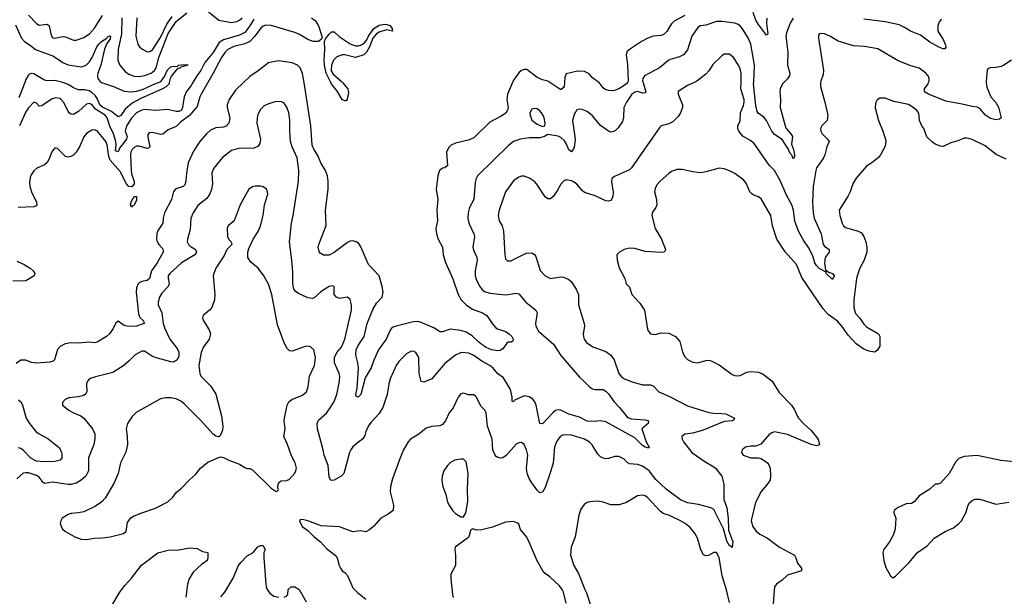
# Model space of a CAD drawing. Header units: inches. Extents: x 1173000 to 1307049, y 522583 to 678455.
# Tile 155 of 256: x 1245062 to 1252535, y 556097 to 560476. Entities that reach past the tile are written whole.
import ezdxf

# ---------------------------------------------------------------- set-up
doc = ezdxf.new("R2010")
doc.units = ezdxf.units.IN
doc.header["$MEASUREMENT"] = 0
for name, color, linetype in [('B2545', 7, 'Continuous'), ('B2546', 7, 'Continuous'), ('B2555', 7, 'Continuous'), ('B2556', 7, 'Continuous')]:
    doc.layers.add(name, color=color, linetype=linetype)

msp = doc.modelspace()

# ---------------------------------------------------------------- linework, layer by layer
at = {"layer": 'B2545', "color": 5}
for points, elevation in [([(1246761.8, 560000), (1246699.2, 559940.8), (1246652.4, 559870), (1246637.7, 559830), (1246636.9, 559810), (1246656.2, 559730), (1246650.1, 559689.9), (1246630, 559667.7), (1246610, 559661.2), (1246550, 559655.4), (1246510, 559636.8), (1246479.7, 559610), (1246428.7, 559550), (1246382.2, 559477.8), (1246342.3, 559390), (1246327.2, 559310), (1246323.9, 559250), (1246316.7, 559223.3), (1246303.7, 559210), (1246248.3, 559191.7), (1246229.4, 559170.5), (1246214.4, 559110), (1246161.5, 559010), (1246151.9, 558970), (1246149.2, 558930), (1246108.9, 558871.1), (1246102, 558850), (1246100.6, 558810), (1246105.2, 558790), (1246117.7, 558770), (1246150, 558735.8), (1246151.1, 558710), (1246106.7, 558630), (1246062.1, 558570), (1246047.3, 558510), (1246030, 558494.4), (1245990, 558487.7), (1245970, 558478.9), (1245961.8, 558470), (1245950, 558440.9), (1245946.7, 558406.7), (1245962.9, 558242.9), (1245974.6, 558214.6), (1246001, 558190), (1246006.3, 558170), (1245950, 558148.4), (1245886.8, 558146.8), (1245854.2, 558154.2), (1245810, 558186), (1245790.4, 558169.6), (1245773, 558130), (1245744.9, 558090), (1245722.4, 558070), (1245650, 558027.2), (1245630, 558021), (1245586.3, 558026.3), (1245510, 558020.2), (1245450, 558022), (1245406.5, 558013.5), (1245370, 557994.7), (1245350, 557971.6), (1245326.9, 557893.1), (1245316, 557884), (1245290, 557876.1), (1245190, 557867.2), (1245152.9, 557872.9), (1245110, 557891.3), (1245070, 557889.5), (1245034.7, 557865.3)], 820), ([(1249793, 560000), (1249813.7, 559926.3), (1249810, 559921.6), (1249790, 559919.3), (1249750, 559929.8), (1249730, 559926.6), (1249708.2, 559910), (1249667, 559850), (1249648.2, 559810), (1249644.4, 559735.5), (1249636.5, 559703.5), (1249605.2, 559654.8), (1249584.5, 559635.5), (1249570, 559627.1), (1249550, 559623.1), (1249530, 559628.9), (1249470, 559672.7), (1249410, 559747.2), (1249370, 559779.7), (1249330, 559794), (1249310, 559796.9), (1249290, 559791.3), (1249270, 559755.1), (1249259, 559710), (1249276.8, 559570), (1249270, 559506), (1249250, 559472), (1249230, 559488.2), (1249212.9, 559530), (1249196.3, 559556.3), (1249170, 559580.9), (1249148.8, 559591.2), (1249070, 559605.2), (1249046, 559590), (1249010, 559578.9), (1248930, 559580.3), (1248864, 559570), (1248810, 559550.8), (1248775.8, 559524.2), (1248537, 559290), (1248526, 559270), (1248519.4, 559240.6), (1248509, 559111), (1248475.6, 559050), (1248465.5, 559010), (1248462.8, 558970), (1248471.1, 558930), (1248509.2, 558850), (1248513.8, 558830), (1248501.8, 558750), (1248506.8, 558726.8), (1248531.7, 558671.7), (1248534.7, 558650), (1248519.3, 558570), (1248520.2, 558530), (1248525.8, 558505.8), (1248551.8, 558451.8), (1248569.3, 558429.3), (1248590, 558413.1), (1248630, 558398.2), (1248752.7, 558387.3), (1248830, 558398.3), (1248850, 558393.7), (1248904.2, 558330), (1248980.4, 558270), (1248988.9, 558248.9), (1248977.3, 558170), (1248979.7, 558150), (1248999.2, 558110), (1249112.7, 558012.7), (1249170, 557926), (1249310, 557760.4), (1249350, 557726.7), (1249387.2, 557687.2), (1249410, 557674), (1249430, 557669.1), (1249490, 557666.7), (1249510, 557655.8), (1249530, 557635.3), (1249573.1, 557573.1), (1249615.3, 557530), (1249675.1, 557455.1), (1249706.2, 557446.2), (1249810, 557436.5), (1249833.4, 557430), (1249833, 557410), (1249783, 557370), (1249817.3, 557270), (1249840.5, 557230), (1249836.7, 557223.3), (1249810.3, 557229.6), (1249790, 557243.5), (1249730, 557302), (1249510, 557421.8), (1249470, 557430.9), (1249415.8, 557424.2), (1249370, 557427.5), (1249310, 557458.4), (1249230, 557480.9), (1249170, 557511), (1249150, 557514.2), (1249130, 557507.4), (1249108.9, 557491.1), (1249030, 557407.8), (1249010, 557409.4), (1248981.1, 557550), (1248973, 557573), (1248955.6, 557595.6), (1248930, 557612), (1248890, 557619.7), (1248815.4, 557584.6), (1248810, 557573.2), (1248800.1, 557580.1), (1248799.1, 557610), (1248787.7, 557667.7), (1248735.2, 557755.2), (1248690, 557788), (1248655.6, 557830), (1248630, 557849.7), (1248570, 557882.8), (1248510, 557926.8), (1248470, 557944.8), (1248412.2, 557947.8), (1248370, 557927.4), (1248290, 557864.7), (1248190, 557749.4), (1248130, 557724), (1248110, 557729), (1248093.3, 557790), (1248092, 557910), (1248070, 557949.6), (1248050, 557958.7), (1248030, 557956.3), (1247999.9, 557940.1), (1247938.7, 557881.3), (1247918.9, 557850), (1247874.4, 557750), (1247863.1, 557710), (1247850.3, 557630), (1247817.4, 557530), (1247790, 557484.5), (1247730, 557420.9), (1247710, 557392.7), (1247690.4, 557350), (1247682.6, 557317.4), (1247667.5, 557292.5), (1247610, 557249.5), (1247590, 557231.5), (1247575.8, 557210), (1247566, 557190), (1247523.1, 557030), (1247503, 557010), (1247450, 556978.7), (1247430, 556975.6), (1247422.2, 556982.2), (1247410, 557004), (1247403, 557090), (1247373.6, 557170), (1247366.8, 557210), (1247323.5, 557370), (1247320.3, 557410), (1247330, 557436), (1247390, 557488.9), (1247424.3, 557535.7), (1247450, 557576.4), (1247469.8, 557630), (1247489.9, 557730.1), (1247492, 557770), (1247487.8, 557790), (1247451.2, 557870), (1247451.7, 557910), (1247470, 557948.6), (1247503.9, 557990), (1247528.8, 558050), (1247581.8, 558270), (1247580.8, 558310), (1247570, 558352.3), (1247550, 558369.6), (1247490, 558359.1), (1247465.6, 558370), (1247449.6, 558390), (1247449.5, 558449.5), (1247436.3, 558456.3), (1247410, 558449.7), (1247390, 558437.2), (1247349, 558410), (1247297.2, 558362.8), (1247282.2, 558357.8), (1247250, 558363.1), (1247177.8, 558397.8), (1247160.3, 558410), (1247143.2, 558430), (1247135.7, 558470), (1247135.3, 558555.3), (1247128.3, 558650), (1247110.8, 558789.2), (1247124, 558930), (1247138.8, 558990), (1247178, 559250), (1247181, 559330), (1247167.3, 559427.3), (1247129.8, 559510), (1247118.9, 559550), (1247111.4, 559630), (1247113.8, 559713.8), (1247105.1, 559770), (1247090, 559812.7), (1247070, 559841.6), (1247050, 559851.6), (1247010, 559854.5), (1246950, 559837.6), (1246918, 559822), (1246890, 559795.1), (1246870, 559756), (1246864, 559730), (1246863.1, 559690), (1246890.3, 559570), (1246884.9, 559535.1), (1246870, 559512.7), (1246838.3, 559501.7), (1246722.4, 559497.6), (1246670, 559483.1), (1246601.3, 559430), (1246533.9, 559346.1), (1246520.3, 559310), (1246524.9, 559230), (1246519, 559190), (1246506.5, 559153.5), (1246481.5, 559118.5), (1246415.6, 559064.4), (1246378, 559010), (1246360.4, 558970), (1246357, 558883), (1246335.2, 558810), (1246334.3, 558790), (1246343.6, 558770), (1246356.9, 558756.9), (1246397.4, 558730), (1246404.9, 558710), (1246392.2, 558690), (1246291.6, 558630), (1246201.3, 558550), (1246188.7, 558530), (1246188.4, 558510), (1246197, 558470), (1246190.3, 558450), (1246140.2, 558399.8), (1246123.2, 558370), (1246112.6, 558330), (1246114.3, 558310), (1246140.7, 558250), (1246150.9, 558170), (1246163, 558130), (1246200.9, 558050), (1246258, 557978), (1246271.1, 557951.1), (1246270, 557919.5), (1246255.9, 557890), (1246230, 557875), (1246210, 557878.6), (1246090, 557912), (1246063.4, 557923.4), (1246010, 557959.7), (1245990, 557957.7), (1245938, 557930), (1245894.5, 557885.5), (1245851.8, 557850), (1245770, 557796.8), (1245636.7, 557763.3), (1245592.2, 557747.8), (1245576.3, 557730), (1245570.4, 557710), (1245572.2, 557650), (1245564.4, 557635.6), (1245550, 557622.9), (1245510, 557611.3), (1245435.9, 557604.1), (1245408, 557592), (1245386.8, 557570), (1245386.8, 557550), (1245436, 557510), (1245471, 557490), (1245526.9, 557466.9), (1245548.9, 557448.9), (1245614.4, 557370), (1245633.7, 557330), (1245633.4, 557293.4), (1245624.5, 557250), (1245584.3, 557150), (1245584.5, 557050), (1245564.6, 557010), (1245530, 556978.4), (1245490, 556956.2), (1245454.1, 556945.9), (1245430, 556946.2), (1245330, 556962.8), (1245310, 556963.5), (1245253.6, 556953.6), (1245240.9, 556960.9), (1245210, 557001.1), (1245190, 557013.8), (1245130, 557033.8), (1245110, 557036), (1245088.3, 557031.7), (1245040.4, 556990)], 840), ([(1246491.2, 560000), (1246439.4, 559910), (1246429.1, 559890), (1246410, 559816.8), (1246352, 559748), (1246282.2, 559697.8), (1246250, 559665.8), (1246190, 559638.7), (1246150, 559607.4), (1246130, 559604.1), (1246070, 559619.2), (1246043.9, 559616.1), (1246035.6, 559604.4), (1246036.1, 559583.9), (1246050.9, 559510), (1246039.5, 559500.5), (1246030, 559498.6), (1245970, 559516.2), (1245950, 559514.9), (1245930, 559505.7), (1245914.8, 559490), (1245905.5, 559470), (1245902.9, 559450), (1245908.1, 559328.1), (1245914.3, 559294.3), (1245930.1, 559250), (1245931, 559230), (1245914.4, 559205.7), (1245890, 559209.9), (1245872.1, 559230), (1245824.3, 559324.3), (1245749.5, 559409.5), (1245738.1, 559438.1), (1245725.4, 559525.4), (1245716.3, 559550), (1245650, 559632), (1245630, 559640.4), (1245610, 559637.6), (1245570, 559612.4), (1245550, 559586.3), (1245515.8, 559510), (1245491.9, 559470), (1245470, 559446.3), (1245450, 559436.2), (1245430, 559432), (1245410, 559436.9), (1245350, 559498.4), (1245330, 559502), (1245323.6, 559496.4), (1245310, 559477.2), (1245284.4, 559415.6), (1245270, 559392.7), (1245250, 559375.1), (1245192.4, 559347.6), (1245170, 559329.4), (1245150, 559299.3), (1245142.3, 559277.7), (1245137.7, 559242.3), (1245140.1, 559210), (1245151.6, 559170), (1245190.2, 559090), (1245193.1, 559070), (1245190, 559063.7), (1245170, 559055.1), (1245050, 559049)], 780), ([(1245101.7, 560000), (1245056.3, 559883.7)], 740), ([(1246377.1, 560000), (1246363.3, 559976.7), (1246327.5, 559930), (1246310.6, 559889.4), (1246298.7, 559810), (1246290, 559788), (1246270, 559778.5), (1246250, 559778.4), (1246186.7, 559793.3), (1246090, 559785.8), (1246013.1, 559793.1), (1245990, 559788.5), (1245950, 559769.9), (1245910, 559728.2), (1245874, 559670), (1245862.7, 559630), (1245877.7, 559590), (1245873, 559570), (1245820.5, 559499.5), (1245810, 559473.3), (1245790, 559481.2), (1245794.8, 559525.2), (1245791.7, 559550), (1245775.3, 559610), (1245747.1, 559667.1), (1245726, 559730), (1245710.7, 559750), (1245637.5, 559797.5), (1245610, 559832.5), (1245590, 559840.7), (1245570, 559834), (1245510, 559778), (1245470, 559755.8), (1245450, 559757.6), (1245443.6, 559763.6), (1245430, 559780.7), (1245395, 559850), (1245370, 559877.4), (1245337.5, 559882.5), (1245310, 559875), (1245230, 559821.3), (1245210, 559820.7), (1245190, 559842.7), (1245170, 559849.6), (1245130, 559807.7), (1245110, 559776), (1245060.7, 559670)], 760), ([(1246198, 560000), (1246195.8, 559990), (1246173.3, 559966.7), (1246147, 559950), (1245982.1, 559877.9), (1245916.5, 559843.5), (1245863.4, 559796.6), (1245830, 559749.8), (1245810, 559738.3), (1245758.1, 559778.1), (1245690, 559811.6), (1245670.8, 559830), (1245653.4, 559873.4), (1245637.5, 559897.5), (1245610, 559924.5), (1245590, 559936.5), (1245555.9, 559944.1), (1245510, 559943.2), (1245470, 559959.9), (1245430, 559984.4), (1245390, 559999.7), (1245388.7, 560000)], 740), ([(1245684.5, 560000), (1245690, 559995.9), (1245774.4, 559970), (1245854.6, 559934.6), (1245908.4, 559928.4), (1245950, 559932.3), (1245994.9, 559945.1), (1246086.9, 559990), (1246116.9, 560000)], 740), ([(1248803.2, 560000), (1248764.6, 559910), (1248760.6, 559870), (1248769.2, 559810), (1248765.5, 559790), (1248752.6, 559767.4), (1248716.7, 559743.3), (1248630, 559698), (1248510, 559578.7), (1248476.3, 559563.7), (1248370, 559538.5), (1248337.5, 559522.5), (1248316.4, 559503.6), (1248301.8, 559470), (1248308.9, 559370), (1248290, 559351.1), (1248270, 559348.2), (1248248.9, 559330), (1248235.2, 559290), (1248224, 559190), (1248234.7, 559110), (1248229.2, 559030.8), (1248232.3, 558950), (1248220.7, 558890), (1248226.2, 558850), (1248239, 558810), (1248270.3, 558750), (1248276.1, 558690), (1248293.4, 558633.4), (1248350, 558507.3), (1248390.2, 558390), (1248413.2, 558350), (1248450.5, 558310.5), (1248498.4, 558278.4), (1248575.5, 558250), (1248608, 558230), (1248647.3, 558170), (1248677.1, 558137.1), (1248688.5, 558128.5), (1248750, 558108.1), (1248777.7, 558090), (1248797.4, 558070), (1248808.4, 558050), (1248805.2, 558034.8), (1248792, 558028), (1248770, 558026.6), (1248759.9, 558020.1), (1248730, 557976), (1248710, 557964.2), (1248690, 557961.1), (1248642.7, 557970), (1248596.9, 557990), (1248550, 558024.7), (1248495.8, 558075.8), (1248450, 558102.6), (1248410, 558115.7), (1248330, 558125.7), (1248270, 558104.7), (1248250, 558106), (1248210, 558134), (1248110, 558177.5), (1248084.4, 558184.4), (1248050, 558182.2), (1247910, 558147.1), (1247890, 558137.8), (1247876, 558124), (1247844.5, 558050), (1247785.2, 557970), (1247749.1, 557890.9), (1247730, 557831.7), (1247683.8, 557756.2), (1247650.4, 557629.6), (1247630, 557609.8), (1247616.9, 557616.9), (1247613.5, 557630), (1247622.5, 557677.5), (1247632.7, 557830), (1247628, 557870), (1247613.2, 557930), (1247615.9, 557970), (1247630, 558003.2), (1247677.6, 558070), (1247700.7, 558170), (1247743.7, 558276.3), (1247770, 558322.3), (1247814.2, 558370), (1247821.7, 558410), (1247813.3, 558450), (1247789.6, 558530), (1247710, 558617), (1247652.2, 558752.2), (1247635.8, 558775.8), (1247617.2, 558790), (1247590, 558796.9), (1247570, 558794.7), (1247550, 558785.1), (1247450, 558707.4), (1247410, 558687.1), (1247368, 558688), (1247343.3, 558703.3), (1247334.9, 558714.9), (1247328.5, 558748.4), (1247333.1, 558770), (1247387.9, 558912.1), (1247382.4, 559030), (1247403.5, 559190), (1247402.8, 559250), (1247397.6, 559290), (1247384.2, 559330), (1247348.1, 559388.1), (1247324.4, 559444.4), (1247293.6, 559493.6), (1247283.3, 559523.3), (1247271.1, 559671.1), (1247220.3, 560000)], 820), ([(1247511.7, 560000), (1247553.9, 559950), (1247558.5, 559921.5), (1247548, 559872), (1247539.3, 559860.7), (1247530, 559859.5), (1247509.7, 559870), (1247470, 559939.3), (1247430, 559986.3), (1247423.1, 560000)], 780), ([(1249196.8, 560000), (1249193.8, 559970), (1249190, 559960.7), (1249170, 559944.2), (1249084.8, 560000)], 820), ([(1249674.7, 560000), (1249670, 559991.2), (1249650, 559976.4), (1249610, 559951.6), (1249570, 559937), (1249530, 559939.5), (1249506, 559946), (1249490, 559959.3), (1249459.3, 559999.3), (1249458.2, 560000)], 820), ([(1250000, 559690.7), (1249990, 559685.1), (1249930.3, 559669.7), (1249920.3, 559659.7), (1249706.4, 559350), (1249690, 559336.3), (1249575.5, 559284.5), (1249556, 559270), (1249553.2, 559246.8), (1249567.3, 559167.3), (1249563.6, 559130), (1249550, 559104.2), (1249530, 559096.9), (1249510, 559099.7), (1249430, 559138), (1249350, 559165.1), (1249330, 559178.7), (1249290, 559227), (1249270, 559242.9), (1249250, 559253.6), (1249210, 559259.5), (1249190, 559249.3), (1249170, 559226), (1249142.3, 559177.7), (1249110, 559134.5), (1249090, 559117), (1249070, 559117), (1249050, 559132), (1248987.5, 559227.5), (1248970, 559247.3), (1248932.7, 559272.7), (1248890, 559287.8), (1248870, 559287.8), (1248850, 559281.3), (1248810, 559253), (1248750.2, 559170), (1248701.2, 559030), (1248694.7, 558990), (1248700.9, 558950), (1248723.1, 558910), (1248735.2, 558870), (1248743.1, 558690), (1248750, 558661), (1248765.5, 558645.5), (1248790, 558644.4), (1248890, 558696.5), (1248910, 558703.7), (1248950, 558706), (1248970, 558693.4), (1248978.5, 558678.5), (1249012.2, 558572.2), (1249050.2, 558530.2), (1249090.3, 558510.3), (1249170, 558522.4), (1249190, 558520.8), (1249230, 558502.8), (1249247.6, 558487.6), (1249286, 558430), (1249302.3, 558390), (1249303.1, 558310), (1249346.7, 558170), (1249348.4, 558150), (1249338.4, 558090), (1249340.4, 558070), (1249346.4, 558050), (1249364.5, 558024.5), (1249412.7, 557992.7), (1249510, 557957.6), (1249550, 557928), (1249572.9, 557892.9), (1249608.9, 557790), (1249630, 557765.3), (1249653.4, 557750), (1249710, 557726.7), (1249790, 557704.2), (1249850, 557702.4), (1249870, 557695.5), (1249914, 557650), (1249990, 557618), (1250000, 557612.7)], 860), ([(1250000, 559315.6), (1249990, 559308.2), (1249922, 559250), (1249899, 559221), (1249885.3, 559194.7), (1249881.3, 559170), (1249896.2, 559110), (1249896.9, 559070), (1249890.3, 559049.7), (1249865.1, 559014.9), (1249860.4, 558990), (1249886, 558890), (1249933.2, 558810), (1249964, 558730), (1249959.9, 558720.1), (1249950.4, 558709.6), (1249930, 558707.6), (1249810, 558715.1), (1249730, 558739.7), (1249690, 558742.4), (1249648.8, 558731.2), (1249614.8, 558710), (1249594.8, 558690), (1249596.3, 558650), (1249612.7, 558592.7), (1249654.9, 558510), (1249664, 558470), (1249690, 558444.7), (1249708.9, 558388.9), (1249770, 558324), (1249803, 558270), (1249827.2, 558127.2), (1249832.7, 558112.7), (1249850, 558091), (1249886.4, 558086.4), (1249930, 558098), (1249990, 558096.4), (1250000, 558091)], 880), ([(1245041.8, 558641.8), (1245096.6, 558616.6), (1245141.1, 558590), (1245164.6, 558570), (1245177.4, 558550), (1245173, 558530), (1245110, 558492.2), (1245009.8, 558489.8)], 780), ([(1250000, 556887.3), (1249969.9, 556909.9), (1249890, 556985), (1249840.7, 557050), (1249790, 557085.2), (1249750, 557098.4), (1249690, 557103.4), (1249673.9, 557113.8), (1249650, 557139.3), (1249610, 557159.2), (1249579.9, 557160.1), (1249530, 557143.1), (1249510, 557141.5), (1249490, 557146.4), (1249470, 557157.7), (1249450, 557176.9), (1249407.5, 557247.5), (1249387.6, 557267.6), (1249350, 557290.7), (1249250, 557321.5), (1249190, 557324), (1249165.3, 557310), (1249135.2, 557270), (1249121, 557230), (1249111.1, 557110), (1249093.8, 557050), (1249050, 556922.7), (1249030, 556889.3), (1249010, 556883.7), (1248990, 556902.9), (1248950, 556958.3), (1248930, 556991.2), (1248915, 557030), (1248909.9, 557070.1), (1248917.7, 557170), (1248909.8, 557209.8), (1248890, 557249.4), (1248870, 557264.5), (1248850, 557262.9), (1248830, 557251.6), (1248753.3, 557166.7), (1248730, 557149.7), (1248710, 557146.3), (1248690, 557151.2), (1248679.6, 557159.6), (1248669.7, 557170), (1248654.2, 557210), (1248648.8, 557290), (1248612.4, 557390), (1248601.7, 557490), (1248593, 557510), (1248562.4, 557542.4), (1248530, 557609.4), (1248519.3, 557619.3), (1248507.5, 557627.5), (1248468.2, 557628.2), (1248430, 557639), (1248410, 557635.3), (1248390, 557609.3), (1248351.1, 557528.9), (1248322.4, 557490), (1248294, 557430), (1248270, 557402), (1248250, 557391.6), (1248190, 557387.8), (1248146.1, 557373.9), (1248091.4, 557328.6), (1248029.4, 557290.6), (1248011.6, 557270), (1247976.5, 557210), (1247950.2, 557150), (1247892.9, 556990), (1247876, 556930), (1247873.4, 556890), (1247898.4, 556790), (1247897.3, 556750), (1247859.9, 556720.1), (1247802.8, 556690), (1247750, 556629), (1247718.4, 556601.6), (1247690, 556586.6), (1247650, 556595.1), (1247590, 556587.6), (1247490, 556624), (1247350, 556632.3), (1247248.7, 556670), (1247210, 556679.5), (1247190, 556679), (1247184.9, 556670), (1247207.3, 556627.3), (1247250, 556596.3), (1247296.3, 556550), (1247344.9, 556510), (1247390, 556459.1), (1247457.3, 556410), (1247473, 556390), (1247488, 556330), (1247497.3, 556310), (1247510.5, 556290.5), (1247530, 556277.3), (1247550, 556254.8), (1247590, 556160.7), (1247625.5, 556125.5), (1247690, 556076.3)], 860), ([(1245052.7, 557590), (1245072.6, 557572.6), (1245082.8, 557550), (1245111.2, 557450), (1245136.5, 557410), (1245185.2, 557350), (1245210, 557331), (1245274.9, 557294.9), (1245365.1, 557225.1), (1245379.5, 557190), (1245382, 557170), (1245381.6, 557150), (1245370.7, 557130), (1245330, 557119.8), (1245242, 557118), (1245190, 557124.8), (1245147, 557147), (1245090, 557206), (1245070, 557218.6), (1245050, 557224.2)], 820), ([(1250000, 556707.4), (1249994.5, 556710), (1249945.7, 556725.7), (1249922.9, 556742.9), (1249830, 556845.1), (1249810, 556859.7), (1249790, 556866.3), (1249750, 556859.7), (1249667.3, 556810), (1249613.1, 556793.1), (1249550, 556792.6), (1249490, 556811.5), (1249450, 556818.7), (1249386.4, 556813.6), (1249370, 556809.3), (1249346.4, 556793.6), (1249320.4, 556759.6), (1249306.9, 556713.1), (1249278.4, 556550), (1249248.9, 556470), (1249243.1, 556410), (1249267.4, 556330), (1249302.4, 556270), (1249350.5, 556150), (1249364.9, 556124.9), (1249394, 556030)], 880), ([(1249210, 556046), (1249189.8, 556129.8), (1249180.4, 556150), (1249158, 556178), (1249085.9, 556245.9), (1249049.8, 556269.8), (1249031.9, 556291.9), (1248990, 556366), (1248930, 556509.4), (1248910, 556547), (1248864.2, 556604.2), (1248850, 556644), (1248836.3, 556656.3), (1248810, 556664.5), (1248750, 556659.5), (1248650, 556622), (1248570, 556602.7), (1248530, 556599), (1248510, 556608), (1248492.7, 556607.3), (1248483.6, 556596.4), (1248471.3, 556550), (1248462, 556538), (1248366.8, 556470), (1248364, 556450), (1248370.8, 556410), (1248370.8, 556330), (1248334.8, 556265.2), (1248334, 556230), (1248346.8, 556110), (1248351.3, 556088.7)], 880), ([(1246590, 556093), (1246620.5, 556130), (1246683.7, 556236.3), (1246723.1, 556330), (1246742.4, 556357.6), (1246790, 556404.9), (1246835.3, 556430), (1246870, 556472), (1246890, 556482), (1246910, 556482), (1246924.7, 556450), (1246916, 556430), (1246915.5, 556390), (1246930.2, 556190), (1246932.9, 556170), (1246943.9, 556143.9), (1246961.1, 556121.1), (1246990, 556098), (1247030, 556091)], 840), ([(1245650, 555841), (1245823, 556130), (1245860.3, 556179.7), (1245910, 556234.4), (1245986.4, 556333.6), (1246110, 556426.5), (1246190, 556448.1), (1246269.8, 556450.2), (1246350, 556464.9), (1246410, 556460.7), (1246450, 556438), (1246491.3, 556430), (1246491.1, 556391.1), (1246486, 556370), (1246442.3, 556337.7), (1246379, 556281), (1246348, 556230), (1246335.5, 556190), (1246323.8, 556090)], 840), ([(1247070, 556091), (1247090, 556101), (1247097.2, 556110), (1247101.2, 556150), (1247122, 556170), (1247151.3, 556170), (1247184, 556150), (1247236.1, 556056.1)], 840)]:
    msp.add_lwpolyline(points, dxfattribs=dict(at, elevation=elevation))
for points, elevation in [([(1248970, 559802.9), (1248950, 559798), (1248934.9, 559770), (1248935.8, 559750), (1248950, 559714), (1248990, 559683.8), (1249030, 559664), (1249049.1, 559670.9), (1249049.5, 559690.5), (1249042, 559730), (1249030, 559758.4), (1249010, 559785.1), (1248990, 559798.7)], 840), ([(1246890, 559212.6), (1246848.9, 559211.1), (1246830, 559207), (1246802, 559190), (1246736.3, 559070), (1246690.5, 558949.5), (1246644, 558910), (1246637.3, 558890), (1246640.7, 558830), (1246650, 558806.8), (1246666.8, 558790), (1246671.3, 558770), (1246634.4, 558730), (1246613.6, 558686.4), (1246552.2, 558590), (1246535.5, 558550), (1246530.6, 558530), (1246544.4, 558390), (1246540.4, 558350), (1246520.5, 558290), (1246504, 558270), (1246454.8, 558230), (1246450.7, 558210), (1246457.3, 558190), (1246499.9, 558119.9), (1246511.8, 558090), (1246499.5, 558050), (1246453.7, 557986.3), (1246439.7, 557950), (1246422.4, 557850), (1246428.4, 557790), (1246438, 557770), (1246512.8, 557692.8), (1246551.3, 557631.3), (1246592.8, 557467.2), (1246603, 557390), (1246601.4, 557358.6), (1246584.7, 557315.3), (1246570, 557308.7), (1246550, 557314), (1246530, 557329.2), (1246435.1, 557435), (1246310, 557559.5), (1246290, 557576.2), (1246250, 557596.2), (1246210, 557604.5), (1246170, 557604.5), (1246130, 557596.2), (1245947.3, 557492.7), (1245917.3, 557462.7), (1245880.5, 557410), (1245870.4, 557370), (1245878.7, 557310), (1245880.2, 557250), (1245869, 557191), (1245826.3, 557110), (1245808.8, 557030), (1245779.9, 556960.1), (1245710, 556842.7), (1245685.9, 556814.2), (1245637.5, 556782.5), (1245550, 556739.6), (1245510, 556731.5), (1245452.8, 556727.2), (1245430, 556719.3), (1245386, 556690), (1245374.8, 556670), (1245370.8, 556650), (1245376, 556630), (1245387.9, 556607.9), (1245411.3, 556590), (1245482, 556550), (1245530, 556530.8), (1245570, 556527.7), (1245630, 556539.1), (1245690, 556540.5), (1245750, 556548.2), (1245850, 556575.5), (1245870, 556591.3), (1245881.2, 556658.8), (1245906.7, 556693.3), (1245931.5, 556708.5), (1245988.2, 556731.8), (1246093.7, 556766.3), (1246186, 556814), (1246225.2, 556850), (1246252.3, 556887.7), (1246286.3, 556913.7), (1246350, 556982.8), (1246396.5, 557023.5), (1246434, 557070), (1246490, 557114.8), (1246570, 557150.8), (1246590, 557156), (1246610, 557151), (1246650.5, 557130.5), (1246730, 557100.7), (1246770, 557074.8), (1246790, 557067.3), (1246810, 557067.3), (1246830, 557058.8), (1246970, 556918), (1247010, 556894), (1247022, 556898), (1247026, 556910), (1247022, 556922), (1247024, 556950), (1247033.6, 556966.4), (1247046, 556974), (1247090, 556977.3), (1247110, 556986), (1247150, 557031.3), (1247159.3, 557050), (1247162.7, 557070), (1247152.3, 557110), (1247124.8, 557164.8), (1247095.8, 557250), (1247066.6, 557310), (1247077.4, 557370), (1247068.5, 557430), (1247070.9, 557450), (1247092.3, 557547.7), (1247104.8, 557575.3), (1247127.6, 557592.4), (1247210, 557624.6), (1247238.7, 557650), (1247252.1, 557687.9), (1247262.3, 557770), (1247299.6, 557850), (1247307.3, 557910), (1247296, 557970), (1247270, 557992.7), (1247250, 557998), (1247230, 557994.5), (1247130, 557959.3), (1247110, 557962.7), (1247090, 557982.7), (1247066.3, 558030), (1247018.8, 558158.8), (1246976.8, 558390), (1246950, 558467), (1246914.7, 558530), (1246873, 558590), (1246815.6, 558635.6), (1246794.3, 558670), (1246792.8, 558710), (1246802.5, 558737.5), (1246835.1, 558810), (1246871.7, 558868.3), (1246890.9, 558910), (1246909.6, 558989.6), (1246920.5, 559070), (1246944.7, 559150), (1246943, 559170), (1246934.7, 559190), (1246910, 559207.6)], 860), ([(1245910, 559051.8), (1245904.3, 559070), (1245910, 559098.7), (1245930, 559132.7), (1245950, 559134), (1245950, 559106.3), (1245930, 559068.9), (1245917.5, 559062.5)], 780), ([(1248410, 557139.6), (1248366, 557130), (1248330.3, 557109.7), (1248308, 557090), (1248280.5, 557050), (1248267.7, 557010), (1248265.8, 556974.2), (1248272.7, 556930), (1248297.6, 556870), (1248310, 556811), (1248323.9, 556783.9), (1248350, 556746), (1248370, 556726), (1248410, 556702), (1248430, 556702), (1248449.1, 556730.9), (1248462.9, 556817.1), (1248459.8, 556910), (1248467.1, 557030), (1248450, 557119), (1248430, 557138)], 880)]:
    msp.add_lwpolyline(points, close=True, dxfattribs=dict(at, elevation=elevation))
at = {"layer": 'B2546', "color": 5}
for points, elevation in [([(1245130, 560510.2), (1245190, 560447.6), (1245210, 560435.8), (1245270, 560441.5), (1245286.7, 560430), (1245298.4, 560370), (1245310, 560342), (1245330, 560336.5), (1245390, 560349.2), (1245410, 560345.8), (1245470, 560322), (1245490, 560320.8), (1245550, 560340.3), (1245591.4, 560368.6), (1245629.1, 560410.9), (1245690, 560507.2)], 760), ([(1245837.2, 560490), (1245833.9, 560370), (1245810.1, 560250), (1245807.7, 560167.7), (1245822, 560130), (1245861.8, 560081.8), (1245890, 560062), (1245930, 560048.5), (1245970, 560045.3), (1246010, 560052.4), (1246059.3, 560070), (1246086.5, 560090), (1246097.1, 560110), (1246117.3, 560190), (1246188.3, 560371.7), (1246250, 560461.8), (1246330, 560529.5)], 760), ([(1246496.4, 560536.4), (1246573.2, 560473.2), (1246670, 560456.2), (1246710, 560462.6), (1246730, 560472.7), (1246750.6, 560489.5)], 760), ([(1245030, 560438.4), (1245077, 560337), (1245098.4, 560310), (1245143.1, 560283.1), (1245182.4, 560250), (1245319.6, 560199.6), (1245389.2, 560150), (1245430, 560132.6), (1245530, 560119.3), (1245550, 560122.9), (1245570, 560133.7), (1245590, 560154.7), (1245611.5, 560188.5), (1245648.4, 560270), (1245662.5, 560290), (1245683.7, 560310), (1245723.6, 560336.4), (1245730, 560347), (1245750, 560354.9), (1245752.8, 560350), (1245748.5, 560330), (1245723.9, 560296.1), (1245706.7, 560253.3), (1245677.3, 560130), (1245656.1, 560070), (1245652.5, 560050), (1245656.3, 560030), (1245670.6, 560010.6), (1245684.5, 560000)], 740), ([(1245951, 560491), (1245943.8, 560350), (1245959.6, 560290), (1245971.2, 560271.2), (1245990, 560253.7), (1246030, 560233.1), (1246050, 560234.9), (1246070, 560247.2), (1246130, 560340.4), (1246178.8, 560441.2), (1246220.2, 560499.8)], 780), ([(1246839.6, 560480.4), (1246810, 560428.5), (1246770, 560378.5), (1246730, 560359.3), (1246610, 560323.9), (1246576.2, 560303.8), (1246531.7, 560228.3), (1246468.2, 560150), (1246436.1, 560090), (1246406.7, 560050), (1246377.1, 560000)], 760), ([(1247276.2, 560490), (1247304.3, 560470), (1247330.1, 560430.1), (1247357.3, 560342.7), (1247351.7, 560328.3), (1247330, 560310.9), (1247290, 560310.3), (1247250, 560325.1), (1247184.9, 560364.9), (1247150, 560380.1), (1246970, 560433.2), (1246930, 560434.5), (1246910, 560426.6), (1246890.1, 560410), (1246846.5, 560350), (1246808.7, 560310), (1246770, 560292.4), (1246687.5, 560272.5), (1246643.2, 560250), (1246621.4, 560230), (1246593.2, 560190), (1246531.6, 560070), (1246491.2, 560000)], 780), ([(1247423.1, 560000), (1247388, 560070), (1247374.6, 560130), (1247372.2, 560170), (1247379.2, 560250), (1247376.4, 560310), (1247383.1, 560330), (1247410, 560365.6), (1247430, 560383.9), (1247450, 560383.6), (1247487.7, 560347.7), (1247570, 560293.7), (1247610, 560278), (1247630, 560276.8), (1247655.5, 560284.5), (1247678.5, 560301.5), (1247697.3, 560322.7), (1247710, 560350.2), (1247750, 560408.9), (1247770, 560422.6), (1247790, 560433.8), (1247830, 560442.4), (1247850, 560440.3), (1247871.2, 560431.2), (1247890.5, 560410), (1247891, 560390), (1247850, 560398.3), (1247795.8, 560384.2), (1247770, 560368.8), (1247743, 560337), (1247716.4, 560270), (1247694.7, 560230), (1247673.8, 560210), (1247610, 560190.4), (1247530.3, 560210.3), (1247509.6, 560210.4), (1247470, 560195.4), (1247445.2, 560170), (1247428.5, 560130), (1247427.3, 560087.3), (1247442.2, 560062.2), (1247503.2, 560010), (1247511.7, 560000)], 780), ([(1250000, 560429.6), (1249973.4, 560386.6), (1249953.8, 560366.2), (1249930, 560356.5), (1249870, 560352), (1249830, 560337.2), (1249780.5, 560310), (1249690.1, 560249.9), (1249670, 560231.2), (1249664.7, 560210), (1249675.8, 560135.8), (1249680.2, 560010), (1249674.7, 560000)], 820), ([(1246116.9, 560000), (1246134.2, 560005.8), (1246159.4, 560040.6), (1246183.9, 560096.1), (1246210, 560118), (1246230, 560122.6), (1246258.6, 560121.4), (1246268.7, 560130), (1246290, 560134), (1246335.9, 560135.9), (1246338.8, 560130), (1246284.7, 560115.3), (1246282, 560110), (1246258, 560102), (1246214, 560050), (1246204.7, 560030), (1246198, 560000)], 740), ([(1247220.3, 560000), (1247210, 560067), (1247190, 560110.8), (1247169.7, 560130), (1247130, 560148.3), (1247030, 560163.1), (1246970, 560154.6), (1246950, 560147.6), (1246872.6, 560087.4), (1246810, 560045.6), (1246761.8, 560000)], 820), ([(1250000, 560172.8), (1249990.1, 560169.9), (1249918, 560110), (1249804.6, 560050), (1249791.3, 560030), (1249790.2, 560010), (1249793, 560000)], 840), ([(1245388.7, 560000), (1245330, 560014.2), (1245270, 560011.9), (1245250, 560017.6), (1245170, 560065.1), (1245150, 560068.7), (1245137.3, 560062.7), (1245126.9, 560053.1), (1245110, 560021.2), (1245101.7, 560000)], 740), ([(1249084.8, 560000), (1249070, 560009.7), (1249030, 560019.7), (1248990, 560036.4), (1248910, 560098), (1248890, 560098.9), (1248870, 560089.7), (1248850, 560072.8), (1248810, 560015.8), (1248803.2, 560000)], 820), ([(1249458.2, 560000), (1249410, 560035.1), (1249383.9, 560063.9), (1249350, 560083.9), (1249295.8, 560084.2), (1249210, 560064.5), (1249200.7, 560039.3), (1249196.8, 560000)], 820)]:
    msp.add_lwpolyline(points, dxfattribs=dict(at, elevation=elevation))
at = {"layer": 'B2555', "color": 5}
for points, elevation in [([(1250180, 560000), (1250130, 559975.6), (1250060.7, 559930), (1250059.3, 559910), (1250093.1, 559830), (1250092.9, 559810), (1250076, 559764), (1250060, 559740), (1250018.8, 559701.2), (1250000, 559690.7)], 860), ([(1251188, 558568.1), (1251178, 558562), (1251130, 558587.9), (1251108.9, 558608.9), (1251097, 558630), (1251081.8, 558681.8), (1251050, 558745.1), (1251010, 558800.7), (1250972.8, 558870), (1250945.5, 558945.5), (1250934.6, 559030), (1250923.2, 559070), (1250882.5, 559142.5), (1250834.6, 559254.6), (1250790, 559331), (1250750, 559371.1), (1250635.8, 559535.8), (1250602.4, 559562.4), (1250550, 559592), (1250519.7, 559630), (1250513.3, 559650), (1250513.6, 559670), (1250530.9, 559709.1), (1250532.3, 559770), (1250556, 559824), (1250561.3, 559850), (1250560.2, 559870), (1250536.3, 559950), (1250536.7, 560000)], 860), ([(1250861.2, 560000), (1250850.3, 559989.7), (1250833.7, 559950), (1250830.3, 559930), (1250836.5, 559870), (1250834.3, 559810), (1250871.7, 559670), (1250880.3, 559650), (1250915.9, 559610), (1250926.2, 559590), (1250919.7, 559530), (1250935.4, 559490), (1250942.4, 559450), (1250942.8, 559437.2), (1250936.3, 559423.7), (1250930, 559422.7), (1250923.8, 559443.8), (1250910, 559460.5), (1250895.7, 559495.7), (1250850, 559567.1), (1250790, 559605.1), (1250771.4, 559630), (1250729.9, 559710), (1250710, 559734.8), (1250667.1, 559767.1), (1250660.3, 559780.3), (1250650, 559825.2), (1250632.2, 559990), (1250632.8, 560000)], 840), ([(1251141, 560000), (1251140.3, 559970), (1251173.7, 559850), (1251194.9, 559750), (1251190.3, 559709.7), (1251150.8, 559670), (1251140.7, 559650), (1251143, 559630), (1251153.4, 559610), (1251191.7, 559571.7), (1251205.5, 559550), (1251189.2, 559510.8), (1251173.8, 559450), (1251159.1, 559420.9), (1251110.2, 559350), (1251105.2, 559330), (1251084.2, 559210), (1251080.1, 559090), (1251083.3, 559010), (1251091.3, 558970), (1251143.8, 558850), (1251160.9, 558770), (1251170, 558756.4), (1251206.4, 558730), (1251206, 558710), (1251175, 558670), (1251170.1, 558630), (1251176.7, 558576.7), (1251188, 558568.1)], 860), ([(1252398, 560000), (1252403.2, 559963.2), (1252432.4, 559890), (1252470, 559847), (1252492, 559812), (1252510.3, 559730), (1252499, 559721), (1252470, 559716.3), (1252430, 559725.1), (1252391.3, 559751.3), (1252350, 559802), (1252330, 559812.6), (1252290, 559816.5), (1252216, 559836), (1252090, 559858), (1251960.5, 559910), (1251930, 559927.6), (1251928, 559950), (1251956.8, 559990), (1251960.8, 560000)], 860), ([(1252550, 559416.4), (1252473.7, 559453.7), (1252390, 559517.4), (1252290, 559567), (1252250, 559576), (1252230, 559576), (1252212, 559570), (1252183.4, 559556.6), (1252130, 559540.9), (1252070, 559513.2), (1252050, 559516), (1252010, 559532), (1251990, 559545.6), (1251947.6, 559587.6), (1251924.5, 559650), (1251909.8, 559669.8), (1251892.3, 559710), (1251886.4, 559766.4), (1251870, 559787.6), (1251842, 559810), (1251808, 559832), (1251696.2, 559856.2), (1251630, 559880.9), (1251590, 559879.3), (1251570, 559868.7), (1251556.8, 559843.2), (1251554, 559806), (1251579.3, 559710), (1251614, 559630), (1251632.7, 559570), (1251636.4, 559550), (1251630, 559515.3), (1251596.3, 559450), (1251580.7, 559430), (1251530.3, 559389.6), (1251490, 559364.5), (1251410, 559274), (1251384.2, 559230), (1251365.7, 559170), (1251350, 559138), (1251280.5, 559030), (1251285.5, 558990), (1251303.5, 558930), (1251314.9, 558910), (1251330, 558897.8), (1251426.8, 558870), (1251450, 558856.4), (1251468.5, 558830), (1251483, 558790), (1251490.4, 558750), (1251490.4, 558710), (1251470.5, 558650), (1251435.6, 558584.4), (1251412.3, 558510), (1251393.4, 558350), (1251394.1, 558290), (1251406.1, 558246.1), (1251439.1, 558210), (1251470, 558164.2), (1251490, 558144.9), (1251579.1, 558090), (1251590.7, 558070), (1251590, 557998), (1251570, 557964.5), (1251550, 557952.3), (1251510, 557958), (1251470, 557974), (1251410, 558015.1), (1251350, 558079.7), (1251303.1, 558150), (1251270, 558188), (1251198.5, 558238.5), (1251159.2, 558279.2), (1250997.8, 558517.8), (1250956.9, 558616.9), (1250872.6, 558712.6), (1250809.8, 558810), (1250776.8, 558910), (1250763.5, 558990), (1250690, 559116), (1250670, 559132), (1250630, 559145.6), (1250616.2, 559156.2), (1250604.2, 559170), (1250578.7, 559230), (1250558, 559258), (1250490, 559308.3), (1250450, 559329.7), (1250410, 559343), (1250370, 559349.6), (1250270, 559320.7), (1250230, 559314), (1250170, 559321.3), (1250090, 559338.9), (1250050, 559339.7), (1250010, 559323), (1250000, 559315.6)], 880), ([(1250000, 558091), (1250038.8, 558070), (1250073.4, 558033.4), (1250091.8, 557951.8), (1250112.8, 557912.8), (1250130, 557894.9), (1250170, 557874.9), (1250210, 557870.4), (1250270, 557888.2), (1250290, 557890.4), (1250310, 557885.5), (1250370, 557854.4), (1250470, 557783), (1250490, 557773.4), (1250510, 557770.6), (1250530, 557774), (1250581.3, 557798.7), (1250610, 557804.9), (1250670, 557799.5), (1250703.6, 557783.6), (1250774, 557730), (1250825.1, 557645.1), (1250919.5, 557550), (1250939.1, 557519.1), (1250970, 557453), (1251010.4, 557410), (1251070, 557357), (1251123.2, 557290), (1251132.6, 557247.4), (1251110, 557238.8), (1251070, 557249.2), (1250890, 557325.3), (1250790, 557345.1), (1250770, 557338.9), (1250750, 557325.1), (1250688.2, 557251.8), (1250650, 557238), (1250610, 557238), (1250572, 557230), (1250544.7, 557210), (1250541, 557190), (1250552, 557170), (1250610, 557147.7), (1250670, 557148.2), (1250690, 557143.8), (1250737.3, 557110), (1250750.6, 557090), (1250757.1, 557070), (1250761.6, 557010), (1250757.5, 556982.5), (1250743.8, 556956.2), (1250690, 556893.6), (1250647.3, 556810), (1250612.8, 556672.8), (1250624.4, 556630), (1250652.5, 556592.5), (1250680.3, 556570), (1250738.9, 556538.9), (1250830, 556471), (1250941.6, 556410), (1250953.4, 556390), (1250964.9, 556350), (1250996.4, 556310), (1250996.3, 556290), (1250890, 556256.8), (1250850, 556219.7), (1250806, 556190), (1250790.4, 556170), (1250778.9, 556010)], 880), ([(1250000, 557612.7), (1250130, 557543.9), (1250293.7, 557493.7), (1250327, 557487), (1250390, 557486.7), (1250421.8, 557481.8), (1250487.3, 557450), (1250482.8, 557437.2), (1250472, 557430), (1250410, 557426), (1250250, 557358.9), (1250170, 557337.4), (1250110.2, 557329.8), (1250088.8, 557310), (1250090.3, 557290), (1250100.3, 557270), (1250162.7, 557190), (1250261, 557121), (1250330, 557081.5), (1250344.2, 557070), (1250391.5, 557010), (1250406.3, 556950), (1250406.5, 556833.5), (1250429.3, 556770), (1250439.7, 556690), (1250440.5, 556600.5), (1250473.8, 556510), (1250470, 556468.7), (1250459.4, 556479.4), (1250450, 556481.3), (1250430, 556515.1), (1250404.1, 556610), (1250330, 556755.6), (1250308.2, 556768.2), (1250214.3, 556794.3), (1250130, 556806.9), (1250076.3, 556830), (1250000, 556887.3)], 860), ([(1252610, 557118.7), (1252507.4, 557127.4), (1252330, 557166.6), (1252230, 557158.7), (1252190, 557145.1), (1252170, 557122.7), (1252115.5, 557030), (1252050, 556957.2), (1252030, 556949.2), (1252010, 556948.7), (1251970.8, 556910), (1251890, 556859.5), (1251850, 556815.1), (1251830, 556801.2), (1251790, 556799.3), (1251724.7, 556770), (1251698, 556750), (1251696, 556730), (1251710.8, 556690), (1251707.3, 556610), (1251692.8, 556567.2), (1251664, 556510), (1251619.1, 556450), (1251614, 556430), (1251620.7, 556370), (1251635.9, 556315.9), (1251670, 556252), (1251690, 556238), (1251710, 556251), (1251810, 556350.8), (1251876, 556430), (1251950, 556480.7), (1252001.7, 556538.3), (1252085.2, 556590), (1252150, 556617.6), (1252190.9, 556649.1), (1252210, 556670.6), (1252242.4, 556730), (1252260.9, 556790), (1252270, 556806), (1252290, 556824), (1252310, 556834), (1252350, 556835.5), (1252470, 556798), (1252570, 556812.4)], 920), ([(1250448.8, 556050), (1250427, 556147.1), (1250393.4, 556253.4), (1250370, 556392.7), (1250350, 556429.6), (1250330, 556429.6), (1250290, 556406), (1250270, 556403.6), (1250252.5, 556412.5), (1250232.3, 556450), (1250208.7, 556530), (1250191, 556570), (1250150, 556620.5), (1250113.3, 556650), (1250078.4, 556670), (1250000, 556707.4)], 880)]:
    msp.add_lwpolyline(points, dxfattribs=dict(at, elevation=elevation))
at = {"layer": 'B2555', "color": 5, "elevation": 860}
msp.add_lwpolyline([(1251188, 558568.1), (1251199.5, 558559.5), (1251230.2, 558550), (1251242.6, 558530), (1251230, 558504.4), (1251183.9, 558550), (1251181.3, 558558.7)], close=True, dxfattribs=at)
at = {"layer": 'B2556', "color": 5}
for points, elevation in [([(1250111.3, 560508.7), (1250030, 560465.6), (1250010, 560445.7), (1250000, 560429.6)], 820), ([(1250733.3, 560486.7), (1250730.7, 560450), (1250740.7, 560370), (1250730, 560359.3), (1250670, 560439.8), (1250650, 560473.7), (1250629.9, 560529.9)], 820), ([(1250632.8, 560000), (1250640.1, 560130), (1250610, 560289.6), (1250590, 560337.7), (1250548, 560408), (1250530, 560428.5), (1250510, 560441.8), (1250490, 560448.9), (1250390, 560462.3), (1250350, 560462.7), (1250270, 560435), (1250230, 560428.6), (1250210, 560416), (1250164.5, 560350), (1250131.5, 560248.5), (1250099.5, 560210), (1250070, 560194), (1250000, 560172.8)], 840), ([(1250933, 560487), (1250910.9, 560450), (1250882.5, 560377.5), (1250877.1, 560350), (1250891.3, 560228.7), (1250890.3, 560130), (1250907.2, 560070), (1250904.9, 560050), (1250890, 560027.3), (1250861.2, 560000)], 840), ([(1252058.6, 560481.4), (1252040.6, 560459.4), (1252030.2, 560429.8), (1252031.1, 560390), (1252070, 560326.5), (1252086.8, 560290), (1252091.9, 560268.1), (1252084.4, 560255.6), (1252070, 560254.5), (1252044.2, 560264.2), (1251970, 560305.1), (1251898.5, 560358.5), (1251822, 560390), (1251777.4, 560417.5), (1251736.2, 560436.2), (1251630, 560460.7), (1251470, 560480.7)], 840), ([(1251960.8, 560000), (1251964.8, 560010), (1251965.1, 560030), (1251956.9, 560050), (1251939.6, 560070), (1251890, 560107.1), (1251826.1, 560126.1), (1251730, 560163.5), (1251574.8, 560254.7), (1251473.4, 560273.4), (1251390, 560278.3), (1251273.7, 560313.7), (1251210, 560351.5), (1251170, 560369.4), (1251147.5, 560372.5), (1251130, 560368), (1251124, 560350), (1251124.9, 560335.1), (1251162.7, 560090), (1251159.4, 560060.6), (1251141.3, 560010), (1251141, 560000)], 860), ([(1250536.7, 560000), (1250537.3, 560070), (1250530, 560104), (1250518.7, 560130), (1250479.5, 560190), (1250450, 560213.6), (1250410, 560214), (1250390, 560202), (1250323.8, 560136.2), (1250292.4, 560087.6), (1250270, 560062.6), (1250200.5, 560010), (1250180, 560000)], 860), ([(1252590, 560169.5), (1252530.3, 560129.7), (1252510, 560121.6), (1252470, 560113.6), (1252428.3, 560111.7), (1252413.2, 560106.8), (1252404.4, 560095.6), (1252396.5, 560010), (1252398, 560000)], 860)]:
    msp.add_lwpolyline(points, dxfattribs=dict(at, elevation=elevation))

doc.saveas('drawing.dxf')
